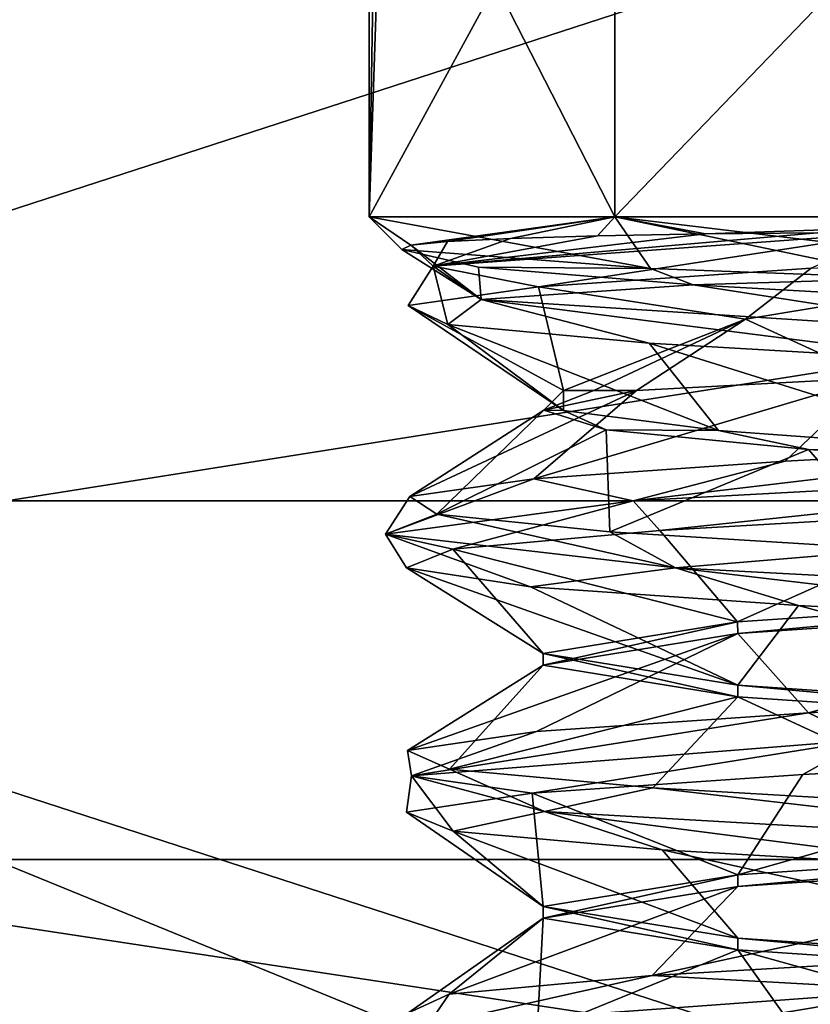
# Model space of a CAD drawing. Header units: millimetres. Extents: x -114 to 114, y -36 to 48.
# Tile 244 of 256: x 66.75 to 69.24, y 7.51 to 10.62. Entities that reach past the tile are written whole.
import ezdxf

# ---------------------------------------------------------------- set-up
doc = ezdxf.new("R2010")
doc.units = ezdxf.units.MM
doc.header["$LTSCALE"] = 65.185185
for name, color, linetype in [('2', 7, 'CONTINUOUS'), ('2786', 7, 'CONTINUOUS'), ('2841', 7, 'CONTINUOUS'), ('2842', 7, 'CONTINUOUS'), ('3030', 7, 'CONTINUOUS'), ('3031', 7, 'CONTINUOUS'), ('3038', 7, 'CONTINUOUS'), ('3039', 7, 'CONTINUOUS'), ('3205', 7, 'CONTINUOUS'), ('3206', 7, 'CONTINUOUS'), ('3207', 7, 'CONTINUOUS'), ('3209', 7, 'CONTINUOUS'), ('3210', 7, 'CONTINUOUS'), ('3362', 7, 'CONTINUOUS'), ('3363', 7, 'CONTINUOUS'), ('3367', 7, 'CONTINUOUS'), ('3437', 7, 'CONTINUOUS')]:
    doc.layers.add(name, color=color, linetype=linetype)

msp = doc.modelspace()

# ---------------------------------------------------------------- linework, layer by layer
at = {"layer": '2', "linetype": 'CONTINUOUS'}
for points in [[(113, 35, 92.5), (-113, 35, 92.5), (72.7254, 6.8475, 92.5), (113, 35, 92.5)], [(72.7254, 6.8475, 92.5), (-113, 35, 92.5), (68.2746, 6.8475, 92.5), (72.7254, 6.8475, 92.5)], [(68.2746, 6.8475, 92.5), (-113, 35, 92.5), (64.6742, 4.2309, 92.5), (68.2746, 6.8475, 92.5)]]:
    msp.add_3dface(points, dxfattribs=at)
at = {"layer": '2786', "linetype": 'CONTINUOUS'}
for points in [[(110.5, 32.5, 90), (-12.4154, 8.0512, 90), (-15.4464, 11.0828, 90), (110.5, 32.5, 90)], [(110.5, 32.5, 90), (-10.4698, 4.2312, 90), (-12.4154, 8.0512, 90), (110.5, 32.5, 90)], [(110.5, 32.5, 90), (-9.8, 0, 90), (-10.4698, 4.2312, 90), (110.5, 32.5, 90)], [(-9.8, 0, 90), (110.5, 32.5, 90), (21.2746, 6.8475, 90), (-9.8, 0, 90)], [(110.5, 32.5, 90), (25.7254, 6.8475, 90), (21.2746, 6.8475, 90), (110.5, 32.5, 90)], [(110.5, 32.5, 90), (29.3258, 4.2309, 90), (25.7254, 6.8475, 90), (110.5, 32.5, 90)], [(110.5, 32.5, 90), (30.7, 0, 90), (29.3258, 4.2309, 90), (110.5, 32.5, 90)], [(110.5, 32.5, 90), (68.2746, 6.8475, 90), (30.7, 0, 90), (110.5, 32.5, 90)], [(110.5, 32.5, 90), (72.7254, 6.8475, 90), (68.2746, 6.8475, 90), (110.5, 32.5, 90)]]:
    msp.add_3dface(points, dxfattribs=at)
at = {"layer": '2841', "linetype": 'CONTINUOUS'}
for points in [[(62.5392, 10.9648, 110), (59.5396, 7.9669, 110), (78.4608, 10.9648, 110), (62.5392, 10.9648, 110)], [(78.4608, 10.9648, 110), (59.5396, 7.9669, 110), (81.4604, 7.9669, 110), (78.4608, 10.9648, 110)], [(59.5396, 7.9669, 110), (57.6136, 4.1886, 110), (81.4604, 7.9669, 110), (59.5396, 7.9669, 110)], [(81.4604, 7.9669, 110), (57.6136, 4.1886, 110), (83.3864, 4.1886, 110), (81.4604, 7.9669, 110)]]:
    msp.add_3dface(points, dxfattribs=at)
at = {"layer": '2842', "linetype": 'CONTINUOUS'}
for points in [[(66.1894, 13.2673, 93), (70.5, 13.95, 93), (63.8874, 9.1014, 93), (66.1894, 13.2673, 93)], [(63.8874, 9.1014, 93), (70.5, 13.95, 93), (70.5, 11.25, 93), (63.8874, 9.1014, 93)]]:
    msp.add_3dface(points, dxfattribs=at)
at = {"layer": '3030', "linetype": 'CONTINUOUS'}
for points in [[(70.5, 11.25, 93.5), (77.1126, 9.1014, 93.5), (63.8874, 9.1014, 93.5), (70.5, 11.25, 93.5)], [(77.1126, 9.1014, 93.5), (81.1994, 3.4764, 93.5), (63.8874, 9.1014, 93.5), (77.1126, 9.1014, 93.5)], [(63.8874, 9.1014, 93.5), (81.1994, 3.4764, 93.5), (70.5, 6.4, 93.5), (63.8874, 9.1014, 93.5)], [(63.8874, 9.1014, 93.5), (70.5, 6.4, 93.5), (66.7381, 5.1776, 93.5), (63.8874, 9.1014, 93.5)]]:
    msp.add_3dface(points, dxfattribs=at)
at = {"layer": '3031', "linetype": 'CONTINUOUS'}
for points in [[(63.8874, 9.1014, 93), (70.5, 11.25, 93), (63.8874, 9.1014, 93.5), (63.8874, 9.1014, 93)], [(70.5, 11.25, 93), (70.5, 11.25, 93.5), (63.8874, 9.1014, 93.5), (70.5, 11.25, 93)]]:
    msp.add_3dface(points, dxfattribs=at)
at = {"layer": '3038', "linetype": 'CONTINUOUS'}
for points in [[(67.85, 13.5, 99), (67.85, 10, 99), (67.8976, 11.4253, 98.5), (67.85, 13.5, 99)], [(67.85, 10, 99), (67.85, 13.5, 99), (67.8976, 12.843, 99.5), (67.85, 10, 99)], [(67.85, 10, 99), (67.8976, 12.843, 99.5), (67.8976, 11.4253, 99.5), (67.85, 10, 99)], [(67.85, 10, 99), (68.6262, 10, 97.1262), (67.8976, 11.4253, 98.5), (67.85, 10, 99)], [(68.6262, 10, 100.8738), (67.85, 10, 99), (68.6262, 11.4253, 100.8738), (68.6262, 10, 100.8738)], [(68.6262, 11.4253, 100.8738), (67.85, 10, 99), (67.8976, 11.4253, 99.5), (68.6262, 11.4253, 100.8738)], [(67.8976, 11.4253, 98.5), (68.6262, 10, 97.1262), (68.6262, 11.4253, 97.1262), (67.8976, 11.4253, 98.5)], [(68.6262, 10, 97.1262), (70.5, 10, 96.35), (68.6262, 11.4253, 97.1262), (68.6262, 10, 97.1262)], [(68.6262, 11.4253, 97.1262), (70.5, 10, 96.35), (70, 11.4253, 96.3976), (68.6262, 11.4253, 97.1262)], [(70.5, 10, 101.65), (68.6262, 10, 100.8738), (70, 11.4253, 101.6024), (70.5, 10, 101.65)], [(70, 11.4253, 101.6024), (68.6262, 10, 100.8738), (68.6262, 11.4253, 100.8738), (70, 11.4253, 101.6024)]]:
    msp.add_3dface(points, dxfattribs=at)
at = {"layer": '3039', "linetype": 'CONTINUOUS'}
for points in [[(68.6262, 10, 97.1262), (67.85, 10, 99), (68.7393, 9.836, 97.245), (68.6262, 10, 97.1262)], [(67.85, 10, 99), (68.6262, 10, 100.8738), (67.9821, 9.9101, 99.4629), (67.85, 10, 99)], [(68.7393, 9.836, 97.245), (67.85, 10, 99), (67.9532, 9.8968, 98.996), (68.7393, 9.836, 97.245)], [(67.9532, 9.8968, 98.996), (67.85, 10, 99), (67.9821, 9.9101, 99.4629), (67.9532, 9.8968, 98.996)], [(67.9821, 9.9101, 99.4629), (68.6262, 10, 100.8738), (68.0979, 9.9217, 99.9185), (67.9821, 9.9101, 99.4629)], [(68.0979, 9.9217, 99.9185), (68.6262, 10, 100.8738), (68.2971, 9.9316, 100.346), (68.0979, 9.9217, 99.9185)], [(68.2971, 9.9316, 100.346), (68.6262, 10, 100.8738), (68.5724, 9.9398, 100.7296), (68.2971, 9.9316, 100.346)], [(68.5724, 9.9398, 100.7296), (68.6262, 10, 100.8738), (68.9139, 9.9459, 101.055), (68.5724, 9.9398, 100.7296)], [(70.5, 10, 96.35), (68.6262, 10, 97.1262), (70.5, 9.7747, 96.5753), (70.5, 10, 96.35)], [(70.5, 9.7747, 96.5753), (68.6262, 10, 97.1262), (69.5571, 9.8054, 96.7329), (70.5, 9.7747, 96.5753)], [(69.5571, 9.8054, 96.7329), (68.6262, 10, 97.1262), (68.7393, 9.836, 97.245), (69.5571, 9.8054, 96.7329)], [(68.6262, 10, 100.8738), (70.5, 10, 101.65), (68.9139, 9.9459, 101.055), (68.6262, 10, 100.8738)], [(68.9139, 9.9459, 101.055), (70.5, 10, 101.65), (69.2674, 9.9493, 101.2885), (68.9139, 9.9459, 101.055)], [(69.0397, 9.6758, 100.8102), (70.3756, 9.8968, 101.5438), (69.4445, 9.4903, 100.8619), (69.0397, 9.6758, 100.8102)], [(68.4645, 9.45, 99.5163), (69.0397, 9.6758, 100.8102), (68.5599, 9.45, 99.8036), (68.4645, 9.45, 99.5163)], [(68.5599, 9.45, 99.8036), (69.0397, 9.6758, 100.8102), (68.6956, 9.45, 100.0743), (68.5599, 9.45, 99.8036)], [(68.6956, 9.45, 100.0743), (69.0397, 9.6758, 100.8102), (69.4445, 9.4903, 100.8619), (68.6956, 9.45, 100.0743)]]:
    msp.add_3dface(points, dxfattribs=at)
at = {"layer": '3205', "linetype": 'CONTINUOUS'}
for points in [[(69.2674, 9.9493, 101.2885), (69.5082, 9.95, 101.4034), (68.0527, 9.8439, 99.878), (69.2674, 9.9493, 101.2885)], [(68.0527, 9.8439, 99.878), (69.5082, 9.95, 101.4034), (68.3852, 9.7783, 100.4191), (68.0527, 9.8439, 99.878)], [(68.9139, 9.9459, 101.055), (69.2674, 9.9493, 101.2885), (68.0527, 9.8439, 99.878), (68.9139, 9.9459, 101.055)], [(68.5724, 9.9398, 100.7296), (68.9139, 9.9459, 101.055), (68.0527, 9.8439, 99.878), (68.5724, 9.9398, 100.7296)], [(68.2971, 9.9316, 100.346), (68.5724, 9.9398, 100.7296), (68.0527, 9.8439, 99.878), (68.2971, 9.9316, 100.346)], [(68.3852, 9.7783, 100.4191), (69.5082, 9.95, 101.4034), (69.2471, 9.8375, 101.2173), (68.3852, 9.7783, 100.4191)], [(67.9532, 9.8968, 98.996), (67.9821, 9.9101, 99.4629), (68.2039, 9.7378, 97.7802), (67.9532, 9.8968, 98.996)], [(67.9821, 9.9101, 99.4629), (68.0979, 9.9217, 99.9185), (68.0527, 9.8439, 99.878), (67.9821, 9.9101, 99.4629)], [(67.9821, 9.9101, 99.4629), (68.0527, 9.8439, 99.878), (68.2039, 9.7378, 97.7802), (67.9821, 9.9101, 99.4629)], [(68.0979, 9.9217, 99.9185), (68.2971, 9.9316, 100.346), (68.0527, 9.8439, 99.878), (68.0979, 9.9217, 99.9185)], [(67.9532, 9.8968, 98.996), (68.2039, 9.7378, 97.7802), (68.1959, 9.841, 97.915), (67.9532, 9.8968, 98.996)], [(68.0989, 9.6597, 98.1509), (68.0527, 9.8439, 99.878), (67.9733, 9.719, 99.3189), (68.0989, 9.6597, 98.1509)], [(67.9733, 9.719, 99.3189), (68.0527, 9.8439, 99.878), (68.3852, 9.7783, 100.4191), (67.9733, 9.719, 99.3189)], [(68.2039, 9.7378, 97.7802), (68.0527, 9.8439, 99.878), (68.0989, 9.6597, 98.1509), (68.2039, 9.7378, 97.7802)], [(68.1959, 9.841, 97.915), (68.2039, 9.7378, 97.7802), (68.8746, 9.7851, 97.0393), (68.1959, 9.841, 97.915)], [(68.2039, 9.7378, 97.7802), (69.8576, 9.6318, 96.4806), (68.8746, 9.7851, 97.0393), (68.2039, 9.7378, 97.7802)], [(68.8746, 9.7851, 97.0393), (69.8576, 9.6318, 96.4806), (69.8609, 9.7293, 96.5347), (68.8746, 9.7851, 97.0393)], [(68.7355, 9.6005, 97.1635), (68.2039, 9.7378, 97.7802), (68.0989, 9.6597, 98.1509), (68.7355, 9.6005, 97.1635)], [(69.8576, 9.6318, 96.4806), (68.2039, 9.7378, 97.7802), (69.7475, 9.5412, 96.5669), (69.8576, 9.6318, 96.4806)], [(69.7475, 9.5412, 96.5669), (68.2039, 9.7378, 97.7802), (68.7355, 9.6005, 97.1635), (69.7475, 9.5412, 96.5669)], [(70.656, 9.2076, 101.5953), (68.6849, 9.1016, 100.8616), (70.2129, 9.2826, 101.5306), (70.656, 9.2076, 101.5953)], [(70.2129, 9.2826, 101.5306), (68.6849, 9.1016, 100.8616), (69.1655, 9.2268, 101.1692), (70.2129, 9.2826, 101.5306)], [(69.1655, 9.2268, 101.1692), (68.6849, 9.1016, 100.8616), (68.3708, 9.1709, 100.3973), (69.1655, 9.2268, 101.1692)], [(68.6849, 9.1016, 100.8616), (70.656, 9.2076, 101.5953), (68.7685, 9.0078, 100.8676), (68.6849, 9.1016, 100.8616)], [(68.7685, 9.0078, 100.8676), (70.656, 9.2076, 101.5953), (69.7909, 9.0671, 101.4461), (68.7685, 9.0078, 100.8676)], [(68.6849, 9.1016, 100.8616), (67.9016, 8.9956, 98.9096), (68.3708, 9.1709, 100.3973), (68.6849, 9.1016, 100.8616)], [(68.3708, 9.1709, 100.3973), (67.9016, 8.9956, 98.9096), (67.9789, 9.1151, 99.361), (68.3708, 9.1709, 100.3973)], [(67.9789, 9.1151, 99.361), (67.9016, 8.9956, 98.9096), (68.0642, 9.0593, 98.2564), (67.9789, 9.1151, 99.361)], [(67.9016, 8.9956, 98.9096), (68.6849, 9.1016, 100.8616), (68.1144, 8.9486, 99.8917), (67.9016, 8.9956, 98.9096)], [(68.1144, 8.9486, 99.8917), (68.6849, 9.1016, 100.8616), (68.7685, 9.0078, 100.8676), (68.1144, 8.9486, 99.8917)], [(67.9016, 8.9956, 98.9096), (68.8186, 8.8895, 97.0168), (68.0642, 9.0593, 98.2564), (67.9016, 8.9956, 98.9096)], [(68.0642, 9.0593, 98.2564), (68.8186, 8.8895, 97.0168), (68.6104, 9.0034, 97.2925), (68.0642, 9.0593, 98.2564)], [(68.6104, 9.0034, 97.2925), (68.8186, 8.8895, 97.0168), (69.5142, 8.9476, 96.6517), (68.6104, 9.0034, 97.2925)], [(68.8186, 8.8895, 97.0168), (67.9016, 8.9956, 98.9096), (68.3603, 8.83, 97.6188), (68.8186, 8.8895, 97.0168)], [(68.3603, 8.83, 97.6188), (67.9016, 8.9956, 98.9096), (67.968, 8.8893, 98.7261), (68.3603, 8.83, 97.6188)], [(67.968, 8.8893, 98.7261), (67.9016, 8.9956, 98.9096), (68.1144, 8.9486, 99.8917), (67.968, 8.8893, 98.7261)], [(68.8186, 8.8895, 97.0168), (70.836, 8.7835, 96.4218), (69.5142, 8.9476, 96.6517), (68.8186, 8.8895, 97.0168)], [(69.2079, 8.7708, 96.8053), (68.8186, 8.8895, 97.0168), (68.3603, 8.83, 97.6188), (69.2079, 8.7708, 96.8053)], [(70.836, 8.7835, 96.4218), (68.8186, 8.8895, 97.0168), (70.3304, 8.7115, 96.4589), (70.836, 8.7835, 96.4218)], [(70.3304, 8.7115, 96.4589), (68.8186, 8.8895, 97.0168), (69.2079, 8.7708, 96.8053), (70.3304, 8.7115, 96.4589)]]:
    msp.add_3dface(points, dxfattribs=at)
at = {"layer": '3206', "linetype": 'CONTINUOUS'}
for points in [[(68.7393, 9.836, 97.245), (67.9532, 9.8968, 98.996), (68.1959, 9.841, 97.915), (68.7393, 9.836, 97.245)], [(68.7393, 9.836, 97.245), (68.1959, 9.841, 97.915), (68.8746, 9.7851, 97.0393), (68.7393, 9.836, 97.245)], [(69.5571, 9.8054, 96.7329), (68.7393, 9.836, 97.245), (68.8746, 9.7851, 97.0393), (69.5571, 9.8054, 96.7329)], [(69.5571, 9.8054, 96.7329), (68.8746, 9.7851, 97.0393), (69.8609, 9.7293, 96.5347), (69.5571, 9.8054, 96.7329)], [(68.6956, 9.45, 100.0743), (69.4445, 9.4903, 100.8619), (68.3708, 9.1709, 100.3973), (68.6956, 9.45, 100.0743)], [(69.4445, 9.4903, 100.8619), (69.1655, 9.2268, 101.1692), (68.3708, 9.1709, 100.3973), (69.4445, 9.4903, 100.8619)], [(69.4445, 9.4903, 100.8619), (70.2129, 9.2826, 101.5306), (69.1655, 9.2268, 101.1692), (69.4445, 9.4903, 100.8619)], [(68.6956, 9.45, 100.0743), (68.3708, 9.1709, 100.3973), (67.9789, 9.1151, 99.361), (68.6956, 9.45, 100.0743)], [(68.6956, 9.45, 100.0743), (67.9789, 9.1151, 99.361), (68.4025, 9.3879, 99.1032), (68.6956, 9.45, 100.0743)], [(67.9789, 9.1151, 99.361), (68.0642, 9.0593, 98.2564), (68.4025, 9.3879, 99.1032), (67.9789, 9.1151, 99.361)], [(68.4025, 9.3879, 99.1032), (68.0642, 9.0593, 98.2564), (68.5989, 9.3258, 98.1079), (68.4025, 9.3879, 99.1032)], [(68.0642, 9.0593, 98.2564), (68.6104, 9.0034, 97.2925), (68.5989, 9.3258, 98.1079), (68.0642, 9.0593, 98.2564)], [(68.5989, 9.3258, 98.1079), (68.6104, 9.0034, 97.2925), (69.2389, 9.2636, 97.3208), (68.5989, 9.3258, 98.1079)], [(68.6104, 9.0034, 97.2925), (69.5142, 8.9476, 96.6517), (69.2389, 9.2636, 97.3208), (68.6104, 9.0034, 97.2925)], [(69.2389, 9.2636, 97.3208), (69.5142, 8.9476, 96.6517), (70.1731, 9.2015, 96.9256), (69.2389, 9.2636, 97.3208)]]:
    msp.add_3dface(points, dxfattribs=at)
at = {"layer": '3207', "linetype": 'CONTINUOUS'}
for points in [[(70.3756, 9.8968, 101.5438), (69.0397, 9.6758, 100.8102), (69.2471, 9.8375, 101.2173), (70.3756, 9.8968, 101.5438)], [(69.0397, 9.6758, 100.8102), (68.3852, 9.7783, 100.4191), (69.2471, 9.8375, 101.2173), (69.0397, 9.6758, 100.8102)], [(68.4645, 9.45, 99.5163), (67.9733, 9.719, 99.3189), (68.3852, 9.7783, 100.4191), (68.4645, 9.45, 99.5163)], [(69.0397, 9.6758, 100.8102), (68.4645, 9.45, 99.5163), (68.3852, 9.7783, 100.4191), (69.0397, 9.6758, 100.8102)], [(67.9733, 9.719, 99.3189), (68.4645, 9.45, 99.5163), (68.4641, 9.3868, 98.4853), (67.9733, 9.719, 99.3189)], [(68.0989, 9.6597, 98.1509), (67.9733, 9.719, 99.3189), (68.4641, 9.3868, 98.4853), (68.0989, 9.6597, 98.1509)], [(68.7355, 9.6005, 97.1635), (68.0989, 9.6597, 98.1509), (68.9545, 9.3237, 97.5782), (68.7355, 9.6005, 97.1635)], [(68.9545, 9.3237, 97.5782), (68.0989, 9.6597, 98.1509), (68.4641, 9.3868, 98.4853), (68.9545, 9.3237, 97.5782)], [(69.7475, 9.5412, 96.5669), (68.7355, 9.6005, 97.1635), (69.8176, 9.2605, 97.0139), (69.7475, 9.5412, 96.5669)], [(69.8176, 9.2605, 97.0139), (68.7355, 9.6005, 97.1635), (68.9545, 9.3237, 97.5782), (69.8176, 9.2605, 97.0139)], [(68.7685, 9.0078, 100.8676), (69.7909, 9.0671, 101.4461), (69.015, 8.7184, 100.4849), (68.7685, 9.0078, 100.8676)], [(69.015, 8.7184, 100.4849), (69.7909, 9.0671, 101.4461), (70.5, 8.8184, 101.1), (69.015, 8.7184, 100.4849)], [(68.1144, 8.9486, 99.8917), (68.7685, 9.0078, 100.8676), (69.015, 8.7184, 100.4849), (68.1144, 8.9486, 99.8917)], [(67.968, 8.8893, 98.7261), (68.1144, 8.9486, 99.8917), (68.4, 8.6184, 98.9999), (67.968, 8.8893, 98.7261)], [(68.4, 8.6184, 98.9999), (68.1144, 8.9486, 99.8917), (69.015, 8.7184, 100.4849), (68.4, 8.6184, 98.9999)], [(68.3603, 8.83, 97.6188), (67.968, 8.8893, 98.7261), (69.0151, 8.5184, 97.5151), (68.3603, 8.83, 97.6188)], [(69.0151, 8.5184, 97.5151), (67.968, 8.8893, 98.7261), (68.4, 8.6184, 98.9999), (69.0151, 8.5184, 97.5151)], [(69.2079, 8.7708, 96.8053), (68.3603, 8.83, 97.6188), (69.0151, 8.5184, 97.5151), (69.2079, 8.7708, 96.8053)], [(70.5, 8.4184, 96.9), (69.2079, 8.7708, 96.8053), (69.0151, 8.5184, 97.5151), (70.5, 8.4184, 96.9)], [(70.3304, 8.7115, 96.4589), (69.2079, 8.7708, 96.8053), (70.5, 8.4184, 96.9), (70.3304, 8.7115, 96.4589)]]:
    msp.add_3dface(points, dxfattribs=at)
at = {"layer": '3209', "linetype": 'CONTINUOUS'}
for points in [[(69.0151, 8.6816, 100.4849), (70.5, 8.7816, 101.1), (69.2388, 8.431, 101.2126), (69.0151, 8.6816, 100.4849)], [(69.2388, 8.431, 101.2126), (70.5, 8.7816, 101.1), (70.3677, 8.4904, 101.5434), (69.2388, 8.431, 101.2126)], [(68.4, 8.5816, 98.9999), (69.0151, 8.6816, 100.4849), (67.9717, 8.3123, 99.306), (68.4, 8.5816, 98.9999)], [(67.9717, 8.3123, 99.306), (69.0151, 8.6816, 100.4849), (68.3789, 8.3717, 100.4097), (67.9717, 8.3123, 99.306)], [(68.3789, 8.3717, 100.4097), (69.0151, 8.6816, 100.4849), (69.2388, 8.431, 101.2126), (68.3789, 8.3717, 100.4097)], [(68.1039, 8.253, 98.1371), (68.4, 8.5816, 98.9999), (67.9717, 8.3123, 99.306), (68.1039, 8.253, 98.1371)], [(69.0151, 8.4816, 97.515), (68.4, 8.5816, 98.9999), (68.1039, 8.253, 98.1371), (69.0151, 8.4816, 97.515)], [(68.7473, 8.1936, 97.1523), (69.0151, 8.4816, 97.515), (68.1039, 8.253, 98.1371), (68.7473, 8.1936, 97.1523)], [(69.7647, 8.1343, 96.5617), (69.0151, 8.4816, 97.515), (68.7473, 8.1936, 97.1523), (69.7647, 8.1343, 96.5617)], [(70.5, 8.3816, 96.9), (69.0151, 8.4816, 97.515), (69.7647, 8.1343, 96.5617), (70.5, 8.3816, 96.9)], [(69.0151, 7.8816, 100.485), (70.5, 7.9816, 101.1), (68.7443, 7.6001, 100.8449), (69.0151, 7.8816, 100.485)], [(68.7443, 7.6001, 100.8449), (70.5, 7.9816, 101.1), (69.7607, 7.6595, 101.4371), (68.7443, 7.6001, 100.8449)], [(68.4, 7.7816, 99), (69.0151, 7.8816, 100.485), (68.1025, 7.5408, 99.859), (68.4, 7.7816, 99)], [(68.1025, 7.5408, 99.859), (69.0151, 7.8816, 100.485), (68.7443, 7.6001, 100.8449), (68.1025, 7.5408, 99.859)], [(68.3812, 7.4221, 97.5869), (68.4, 7.7816, 99), (67.9722, 7.4814, 98.6899), (68.3812, 7.4221, 97.5869)], [(67.9722, 7.4814, 98.6899), (68.4, 7.7816, 99), (68.1025, 7.5408, 99.859), (67.9722, 7.4814, 98.6899)], [(69.0151, 7.6816, 97.515), (68.4, 7.7816, 99), (68.3812, 7.4221, 97.5869), (69.0151, 7.6816, 97.515)], [(69.2424, 7.3627, 96.7854), (69.0151, 7.6816, 97.515), (68.3812, 7.4221, 97.5869), (69.2424, 7.3627, 96.7854)], [(70.5, 7.5816, 96.9), (69.0151, 7.6816, 97.515), (70.3718, 7.3034, 96.4564), (70.5, 7.5816, 96.9)], [(70.3718, 7.3034, 96.4564), (69.0151, 7.6816, 97.515), (69.2424, 7.3627, 96.7854), (70.3718, 7.3034, 96.4564)]]:
    msp.add_3dface(points, dxfattribs=at)
at = {"layer": '3210', "linetype": 'CONTINUOUS'}
for points in [[(69.2216, 8.2361, 101.2027), (70.3529, 8.2957, 101.5425), (69.0151, 7.9184, 100.4849), (69.2216, 8.2361, 101.2027)], [(69.0151, 7.9184, 100.4849), (70.3529, 8.2957, 101.5425), (70.5, 8.0184, 101.1), (69.0151, 7.9184, 100.4849)], [(68.3654, 8.1765, 100.389), (69.2216, 8.2361, 101.2027), (69.0151, 7.9184, 100.4849), (68.3654, 8.1765, 100.389)], [(67.9683, 8.1169, 99.2766), (68.3654, 8.1765, 100.389), (68.4, 7.8184, 98.9999), (67.9683, 8.1169, 99.2766)], [(68.4, 7.8184, 98.9999), (68.3654, 8.1765, 100.389), (69.0151, 7.9184, 100.4849), (68.4, 7.8184, 98.9999)], [(68.1158, 8.0573, 98.1046), (67.9683, 8.1169, 99.2766), (68.4, 7.8184, 98.9999), (68.1158, 8.0573, 98.1046)], [(68.7762, 7.9977, 97.1253), (68.1158, 8.0573, 98.1046), (69.0151, 7.7184, 97.515), (68.7762, 7.9977, 97.1253)], [(69.0151, 7.7184, 97.515), (68.1158, 8.0573, 98.1046), (68.4, 7.8184, 98.9999), (69.0151, 7.7184, 97.515)], [(69.8074, 7.9381, 96.5492), (68.7762, 7.9977, 97.1253), (70.5, 7.6184, 96.9), (69.8074, 7.9381, 96.5492)], [(70.5, 7.6184, 96.9), (68.7762, 7.9977, 97.1253), (69.0151, 7.7184, 97.515), (70.5, 7.6184, 96.9)]]:
    msp.add_3dface(points, dxfattribs=at)
at = {"layer": '3362', "linetype": 'CONTINUOUS'}
for points in [[(70.5, 7.9816, 101.1), (69.0151, 7.8816, 100.485), (70.5, 8.0184, 101.1), (70.5, 7.9816, 101.1)], [(69.0151, 7.8816, 100.485), (69.0151, 7.9184, 100.4849), (70.5, 8.0184, 101.1), (69.0151, 7.8816, 100.485)], [(69.0151, 7.8816, 100.485), (68.4, 7.7816, 99), (69.0151, 7.9184, 100.4849), (69.0151, 7.8816, 100.485)], [(68.4, 7.7816, 99), (68.4, 7.8184, 98.9999), (69.0151, 7.9184, 100.4849), (68.4, 7.7816, 99)], [(68.4, 7.7816, 99), (69.0151, 7.6816, 97.515), (68.4, 7.8184, 98.9999), (68.4, 7.7816, 99)], [(69.0151, 7.6816, 97.515), (69.0151, 7.7184, 97.515), (68.4, 7.8184, 98.9999), (69.0151, 7.6816, 97.515)], [(69.0151, 7.6816, 97.515), (70.5, 7.5816, 96.9), (69.0151, 7.7184, 97.515), (69.0151, 7.6816, 97.515)], [(70.5, 7.5816, 96.9), (70.5, 7.6184, 96.9), (69.0151, 7.7184, 97.515), (70.5, 7.5816, 96.9)]]:
    msp.add_3dface(points, dxfattribs=at)
at = {"layer": '3363', "linetype": 'CONTINUOUS'}
for points in [[(69.015, 8.7184, 100.4849), (70.5, 8.8184, 101.1), (69.0151, 8.6816, 100.4849), (69.015, 8.7184, 100.4849)], [(70.5, 8.8184, 101.1), (70.5, 8.7816, 101.1), (69.0151, 8.6816, 100.4849), (70.5, 8.8184, 101.1)], [(68.4, 8.6184, 98.9999), (69.015, 8.7184, 100.4849), (68.4, 8.5816, 98.9999), (68.4, 8.6184, 98.9999)], [(69.015, 8.7184, 100.4849), (69.0151, 8.6816, 100.4849), (68.4, 8.5816, 98.9999), (69.015, 8.7184, 100.4849)], [(69.0151, 8.5184, 97.5151), (68.4, 8.6184, 98.9999), (69.0151, 8.4816, 97.515), (69.0151, 8.5184, 97.5151)], [(68.4, 8.6184, 98.9999), (68.4, 8.5816, 98.9999), (69.0151, 8.4816, 97.515), (68.4, 8.6184, 98.9999)], [(70.5, 8.4184, 96.9), (69.0151, 8.5184, 97.5151), (70.5, 8.3816, 96.9), (70.5, 8.4184, 96.9)], [(69.0151, 8.5184, 97.5151), (69.0151, 8.4816, 97.515), (70.5, 8.3816, 96.9), (69.0151, 8.5184, 97.5151)]]:
    msp.add_3dface(points, dxfattribs=at)
at = {"layer": '3367', "linetype": 'CONTINUOUS'}
for points in [[(68.4645, 9.45, 99.5163), (68.5599, 9.45, 99.8036), (68.4025, 9.3879, 99.1032), (68.4645, 9.45, 99.5163)], [(68.4645, 9.45, 99.5163), (68.4025, 9.3879, 99.1032), (68.4641, 9.3868, 98.4853), (68.4645, 9.45, 99.5163)], [(68.5599, 9.45, 99.8036), (68.6956, 9.45, 100.0743), (68.4025, 9.3879, 99.1032), (68.5599, 9.45, 99.8036)], [(68.4025, 9.3879, 99.1032), (68.5989, 9.3258, 98.1079), (68.4641, 9.3868, 98.4853), (68.4025, 9.3879, 99.1032)], [(68.5989, 9.3258, 98.1079), (68.9545, 9.3237, 97.5782), (68.4641, 9.3868, 98.4853), (68.5989, 9.3258, 98.1079)], [(68.5989, 9.3258, 98.1079), (69.2389, 9.2636, 97.3208), (68.9545, 9.3237, 97.5782), (68.5989, 9.3258, 98.1079)], [(69.2389, 9.2636, 97.3208), (69.8176, 9.2605, 97.0139), (68.9545, 9.3237, 97.5782), (69.2389, 9.2636, 97.3208)], [(69.2389, 9.2636, 97.3208), (70.1731, 9.2015, 96.9256), (69.8176, 9.2605, 97.0139), (69.2389, 9.2636, 97.3208)]]:
    msp.add_3dface(points, dxfattribs=at)
at = {"layer": '3437', "linetype": 'CONTINUOUS'}
for points in [[(69.2388, 8.431, 101.2126), (70.3677, 8.4904, 101.5434), (69.4184, 8.3454, 101.3643), (69.2388, 8.431, 101.2126)], [(68.3789, 8.3717, 100.4097), (69.2388, 8.431, 101.2126), (67.9834, 8.2323, 99.6534), (68.3789, 8.3717, 100.4097)], [(69.2388, 8.431, 101.2126), (69.4184, 8.3454, 101.3643), (67.9834, 8.2323, 99.6534), (69.2388, 8.431, 101.2126)], [(67.9717, 8.3123, 99.306), (68.3789, 8.3717, 100.4097), (67.9834, 8.2323, 99.6534), (67.9717, 8.3123, 99.306)], [(69.4184, 8.3454, 101.3643), (68.3654, 8.1765, 100.389), (67.9834, 8.2323, 99.6534), (69.4184, 8.3454, 101.3643)], [(69.2216, 8.2361, 101.2027), (68.3654, 8.1765, 100.389), (69.4184, 8.3454, 101.3643), (69.2216, 8.2361, 101.2027)], [(70.3529, 8.2957, 101.5425), (69.2216, 8.2361, 101.2027), (69.4184, 8.3454, 101.3643), (70.3529, 8.2957, 101.5425)], [(68.1039, 8.253, 98.1371), (67.9717, 8.3123, 99.306), (68.4048, 8.1193, 97.4604), (68.1039, 8.253, 98.1371)], [(67.9717, 8.3123, 99.306), (67.9834, 8.2323, 99.6534), (68.4048, 8.1193, 97.4604), (67.9717, 8.3123, 99.306)], [(68.7473, 8.1936, 97.1523), (68.1039, 8.253, 98.1371), (68.4048, 8.1193, 97.4604), (68.7473, 8.1936, 97.1523)], [(68.3654, 8.1765, 100.389), (67.9683, 8.1169, 99.2766), (67.9834, 8.2323, 99.6534), (68.3654, 8.1765, 100.389)], [(67.9683, 8.1169, 99.2766), (68.1158, 8.0573, 98.1046), (67.9834, 8.2323, 99.6534), (67.9683, 8.1169, 99.2766)], [(67.9834, 8.2323, 99.6534), (68.1158, 8.0573, 98.1046), (68.4048, 8.1193, 97.4604), (67.9834, 8.2323, 99.6534)], [(68.7473, 8.1936, 97.1523), (68.4048, 8.1193, 97.4604), (70.3717, 8.0063, 96.4032), (68.7473, 8.1936, 97.1523)], [(69.7647, 8.1343, 96.5617), (68.7473, 8.1936, 97.1523), (70.3717, 8.0063, 96.4032), (69.7647, 8.1343, 96.5617)], [(68.1158, 8.0573, 98.1046), (68.7762, 7.9977, 97.1253), (68.4048, 8.1193, 97.4604), (68.1158, 8.0573, 98.1046)], [(68.7762, 7.9977, 97.1253), (69.8074, 7.9381, 96.5492), (68.4048, 8.1193, 97.4604), (68.7762, 7.9977, 97.1253)], [(68.4048, 8.1193, 97.4604), (69.8074, 7.9381, 96.5492), (70.3717, 8.0063, 96.4032), (68.4048, 8.1193, 97.4604)], [(68.7443, 7.6001, 100.8449), (69.7607, 7.6595, 101.4371), (69.5842, 7.5542, 101.4334), (68.7443, 7.6001, 100.8449)], [(68.1025, 7.5408, 99.859), (68.7443, 7.6001, 100.8449), (68.0345, 7.4411, 99.8256), (68.1025, 7.5408, 99.859)], [(68.7443, 7.6001, 100.8449), (69.5842, 7.5542, 101.4334), (68.0345, 7.4411, 99.8256), (68.7443, 7.6001, 100.8449)], [(67.9722, 7.4814, 98.6899), (68.1025, 7.5408, 99.859), (68.0345, 7.4411, 99.8256), (67.9722, 7.4814, 98.6899)], [(69.5842, 7.5542, 101.4334), (68.6809, 7.4017, 100.7824), (68.0345, 7.4411, 99.8256), (69.5842, 7.5542, 101.4334)], [(69.6807, 7.4613, 101.4114), (68.6809, 7.4017, 100.7824), (69.5842, 7.5542, 101.4334), (69.6807, 7.4613, 101.4114)]]:
    msp.add_3dface(points, dxfattribs=at)

doc.saveas('drawing.dxf')
